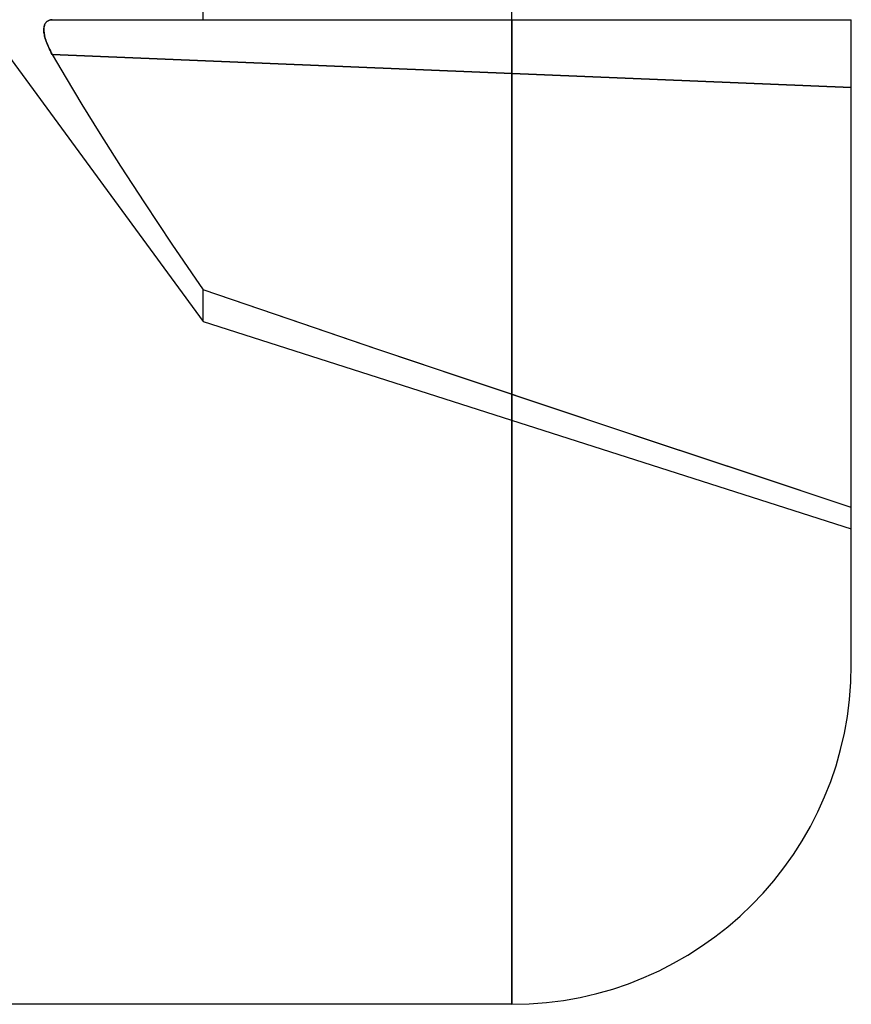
# Model space of a CAD drawing. Header units: millimetres. Extents: x -1 to 50, y 0 to 191.
# Tile 4 of 146: x 18.3 to 20.75, y 3.94 to 6.84. Entities that reach past the tile are written whole.
import ezdxf

# ---------------------------------------------------------------- set-up
doc = ezdxf.new("R2010")
doc.units = ezdxf.units.MM
doc.layers.add('MAIN-2', color=7, linetype='Continuous')

msp = doc.modelspace()

# ---------------------------------------------------------------- linework, layer by layer
at = {"layer": 'MAIN-2'}
for p, q in [((19.75, 6.835), (19.75, 7.8351)), ((17.822, 7.3351), (18.8405, 5.9463)), ((17.822, 7.3351), (18.8405, 5.9463)), ((17.822, 7.3351), (18.8405, 5.9463)), ((17.822, 7.3351), (18.8405, 5.9463)), ((17.822, 7.3351), (18.8405, 5.9463)), ((17.822, 7.3351), (18.8405, 5.9463)), ((17.822, 7.3351), (18.8405, 5.9463)), ((18.8405, 6.835), (18.8405, 7.3351)), ((18.8405, 6.835), (18.8405, 7.3351)), ((18.8405, 6.835), (18.8405, 7.3351)), ((18.8405, 6.835), (18.8405, 7.3351)), ((18.8405, 6.835), (18.8405, 7.3351)), ((18.8405, 6.835), (18.8405, 7.3351)), ((18.8405, 6.835), (18.8405, 7.3351)), ((18.3723, 6.815), (18.3729, 6.8175)), ((18.3723, 6.815), (18.3729, 6.8175)), ((18.3723, 6.815), (18.3729, 6.8175)), ((18.3723, 6.815), (18.3729, 6.8175)), ((18.3723, 6.815), (18.3729, 6.8175)), ((18.3723, 6.815), (18.3729, 6.8175)), ((18.3723, 6.815), (18.3729, 6.8175)), ((18.3729, 6.8174), (18.3723, 6.815)), ((18.3729, 6.8174), (18.3723, 6.815)), ((18.3729, 6.8174), (18.3723, 6.815)), ((18.3729, 6.8174), (18.3723, 6.815)), ((18.3729, 6.8174), (18.3723, 6.815)), ((18.3729, 6.8174), (18.3723, 6.815)), ((18.3729, 6.8174), (18.3723, 6.815)), ((18.3729, 6.8175), (18.3737, 6.8198)), ((18.3737, 6.8198), (18.3729, 6.8174)), ((18.3737, 6.8198), (18.3729, 6.8174)), ((18.3729, 6.8175), (18.3737, 6.8198)), ((18.3737, 6.8198), (18.3729, 6.8174)), ((18.3729, 6.8175), (18.3737, 6.8198)), ((18.3737, 6.8198), (18.3729, 6.8174)), ((18.3729, 6.8175), (18.3737, 6.8198)), ((18.3737, 6.8198), (18.3729, 6.8174)), ((18.3729, 6.8175), (18.3737, 6.8198)), ((18.3737, 6.8198), (18.3729, 6.8174)), ((18.3729, 6.8175), (18.3737, 6.8198)), ((18.3737, 6.8198), (18.3729, 6.8174)), ((18.3729, 6.8175), (18.3737, 6.8198)), ((18.3737, 6.8198), (18.3746, 6.822)), ((18.3746, 6.822), (18.3737, 6.8198)), ((18.3746, 6.822), (18.3737, 6.8198)), ((18.3737, 6.8198), (18.3746, 6.822)), ((18.3746, 6.822), (18.3737, 6.8198)), ((18.3737, 6.8198), (18.3746, 6.822)), ((18.3746, 6.822), (18.3737, 6.8198)), ((18.3737, 6.8198), (18.3746, 6.822)), ((18.3746, 6.822), (18.3737, 6.8198)), ((18.3737, 6.8198), (18.3746, 6.822)), ((18.3746, 6.822), (18.3737, 6.8198)), ((18.3737, 6.8198), (18.3746, 6.822)), ((18.3746, 6.822), (18.3737, 6.8198)), ((18.3737, 6.8198), (18.3746, 6.822)), ((18.3746, 6.822), (18.3757, 6.824)), ((18.3757, 6.824), (18.3746, 6.822)), ((18.3757, 6.824), (18.3746, 6.822)), ((18.3746, 6.822), (18.3757, 6.824)), ((18.3757, 6.824), (18.3746, 6.822)), ((18.3746, 6.822), (18.3757, 6.824)), ((18.3757, 6.824), (18.3746, 6.822)), ((18.3746, 6.822), (18.3757, 6.824)), ((18.3757, 6.824), (18.3746, 6.822)), ((18.3746, 6.822), (18.3757, 6.824)), ((18.3757, 6.824), (18.3746, 6.822)), ((18.3746, 6.822), (18.3757, 6.824)), ((18.3757, 6.824), (18.3746, 6.822)), ((18.3746, 6.822), (18.3757, 6.824)), ((18.3757, 6.824), (18.377, 6.826)), ((18.377, 6.826), (18.3757, 6.824)), ((18.377, 6.826), (18.3757, 6.824)), ((18.3757, 6.824), (18.377, 6.826)), ((18.377, 6.826), (18.3757, 6.824)), ((18.3757, 6.824), (18.377, 6.826)), ((18.377, 6.826), (18.3757, 6.824)), ((18.3757, 6.824), (18.377, 6.826)), ((18.377, 6.826), (18.3757, 6.824)), ((18.3757, 6.824), (18.377, 6.826)), ((18.377, 6.826), (18.3757, 6.824)), ((18.3757, 6.824), (18.377, 6.826)), ((18.377, 6.826), (18.3757, 6.824)), ((18.3757, 6.824), (18.377, 6.826)), ((18.377, 6.826), (18.3784, 6.8277)), ((18.3784, 6.8277), (18.377, 6.826)), ((18.3784, 6.8277), (18.377, 6.826)), ((18.377, 6.826), (18.3784, 6.8277)), ((18.3784, 6.8277), (18.377, 6.826)), ((18.377, 6.826), (18.3784, 6.8277)), ((18.3784, 6.8277), (18.377, 6.826)), ((18.377, 6.826), (18.3784, 6.8277)), ((18.3784, 6.8277), (18.377, 6.826)), ((18.377, 6.826), (18.3784, 6.8277)), ((18.3784, 6.8277), (18.377, 6.826)), ((18.377, 6.826), (18.3784, 6.8277)), ((18.3784, 6.8277), (18.377, 6.826)), ((18.377, 6.826), (18.3784, 6.8277)), ((18.3784, 6.8277), (18.38, 6.8293)), ((18.38, 6.8293), (18.3784, 6.8277)), ((18.38, 6.8293), (18.3784, 6.8277)), ((18.3784, 6.8277), (18.38, 6.8293)), ((18.38, 6.8293), (18.3784, 6.8277)), ((18.3784, 6.8277), (18.38, 6.8293)), ((18.38, 6.8293), (18.3784, 6.8277)), ((18.3784, 6.8277), (18.38, 6.8293)), ((18.38, 6.8293), (18.3784, 6.8277)), ((18.3784, 6.8277), (18.38, 6.8293)), ((18.38, 6.8293), (18.3784, 6.8277)), ((18.3784, 6.8277), (18.38, 6.8293)), ((18.38, 6.8293), (18.3784, 6.8277)), ((18.3784, 6.8277), (18.38, 6.8293)), ((18.38, 6.8293), (18.3818, 6.8308)), ((18.3818, 6.8308), (18.38, 6.8293)), ((18.3818, 6.8308), (18.38, 6.8293)), ((18.38, 6.8293), (18.3818, 6.8308)), ((18.3818, 6.8308), (18.38, 6.8293)), ((18.38, 6.8293), (18.3818, 6.8308)), ((18.3818, 6.8308), (18.38, 6.8293)), ((18.38, 6.8293), (18.3818, 6.8308)), ((18.3818, 6.8308), (18.38, 6.8293)), ((18.38, 6.8293), (18.3818, 6.8308)), ((18.3818, 6.8308), (18.38, 6.8293)), ((18.38, 6.8293), (18.3818, 6.8308)), ((18.3818, 6.8308), (18.38, 6.8293)), ((18.38, 6.8293), (18.3818, 6.8308)), ((18.3818, 6.8308), (18.3837, 6.832)), ((18.3837, 6.832), (18.3818, 6.8308)), ((18.3837, 6.832), (18.3818, 6.8308)), ((18.3818, 6.8308), (18.3837, 6.832)), ((18.3837, 6.832), (18.3818, 6.8308)), ((18.3818, 6.8308), (18.3837, 6.832)), ((18.3837, 6.832), (18.3818, 6.8308)), ((18.3818, 6.8308), (18.3837, 6.832)), ((18.3837, 6.832), (18.3818, 6.8308)), ((18.3818, 6.8308), (18.3837, 6.832)), ((18.3837, 6.832), (18.3818, 6.8308)), ((18.3818, 6.8308), (18.3837, 6.832)), ((18.3837, 6.832), (18.3818, 6.8308)), ((18.3818, 6.8308), (18.3837, 6.832)), ((18.3837, 6.832), (18.3859, 6.8331)), ((18.3859, 6.8331), (18.3837, 6.832)), ((18.3859, 6.8331), (18.3837, 6.832)), ((18.3837, 6.832), (18.3859, 6.8331)), ((18.3859, 6.8331), (18.3837, 6.832)), ((18.3837, 6.832), (18.3859, 6.8331)), ((18.3859, 6.8331), (18.3837, 6.832)), ((18.3837, 6.832), (18.3859, 6.8331)), ((18.3859, 6.8331), (18.3837, 6.832)), ((18.3837, 6.832), (18.3859, 6.8331)), ((18.3859, 6.8331), (18.3837, 6.832)), ((18.3837, 6.832), (18.3859, 6.8331)), ((18.3859, 6.8331), (18.3837, 6.832)), ((18.3837, 6.832), (18.3859, 6.8331)), ((18.3859, 6.8331), (18.3882, 6.8339)), ((18.3882, 6.8339), (18.3859, 6.8331)), ((18.3882, 6.8339), (18.3859, 6.8331)), ((18.3859, 6.8331), (18.3882, 6.8339)), ((18.3882, 6.8339), (18.3859, 6.8331)), ((18.3859, 6.8331), (18.3882, 6.8339)), ((18.3882, 6.8339), (18.3859, 6.8331)), ((18.3859, 6.8331), (18.3882, 6.8339)), ((18.3882, 6.8339), (18.3859, 6.8331)), ((18.3859, 6.8331), (18.3882, 6.8339)), ((18.3882, 6.8339), (18.3859, 6.8331)), ((18.3859, 6.8331), (18.3882, 6.8339)), ((18.3882, 6.8339), (18.3859, 6.8331)), ((18.3859, 6.8331), (18.3882, 6.8339)), ((18.3882, 6.8339), (18.3906, 6.8345)), ((18.3906, 6.8345), (18.3882, 6.8339)), ((18.3906, 6.8345), (18.3882, 6.8339)), ((18.3882, 6.8339), (18.3906, 6.8345)), ((18.3906, 6.8345), (18.3882, 6.8339)), ((18.3882, 6.8339), (18.3906, 6.8345)), ((18.3906, 6.8345), (18.3882, 6.8339)), ((18.3882, 6.8339), (18.3906, 6.8345)), ((18.3906, 6.8345), (18.3882, 6.8339)), ((18.3882, 6.8339), (18.3906, 6.8345)), ((18.3906, 6.8345), (18.3882, 6.8339)), ((18.3882, 6.8339), (18.3906, 6.8345)), ((18.3906, 6.8345), (18.3882, 6.8339)), ((18.3882, 6.8339), (18.3906, 6.8345)), ((18.3906, 6.8345), (18.3933, 6.8349)), ((18.3933, 6.8349), (18.3906, 6.8345)), ((18.3933, 6.8349), (18.3906, 6.8345)), ((18.3906, 6.8345), (18.3933, 6.8349)), ((18.3933, 6.8349), (18.3906, 6.8345)), ((18.3906, 6.8345), (18.3933, 6.8349)), ((18.3933, 6.8349), (18.3906, 6.8345)), ((18.3906, 6.8345), (18.3933, 6.8349)), ((18.3933, 6.8349), (18.3906, 6.8345)), ((18.3906, 6.8345), (18.3933, 6.8349)), ((18.3933, 6.8349), (18.3906, 6.8345)), ((18.3906, 6.8345), (18.3933, 6.8349)), ((18.3933, 6.8349), (18.3906, 6.8345)), ((18.3906, 6.8345), (18.3933, 6.8349)), ((18.3933, 6.8349), (18.3961, 6.835)), ((18.3961, 6.835), (18.3933, 6.8349)), ((18.3961, 6.835), (18.3933, 6.8349)), ((18.3933, 6.8349), (18.3961, 6.835)), ((18.3961, 6.835), (18.3933, 6.8349)), ((18.3933, 6.8349), (18.3961, 6.835)), ((18.3961, 6.835), (18.3933, 6.8349)), ((18.3933, 6.8349), (18.3961, 6.835)), ((18.3961, 6.835), (18.3933, 6.8349)), ((18.3933, 6.8349), (18.3961, 6.835)), ((18.3961, 6.835), (18.3933, 6.8349)), ((18.3933, 6.8349), (18.3961, 6.835)), ((18.3961, 6.835), (18.3933, 6.8349)), ((18.3933, 6.8349), (18.3961, 6.835)), ((18.3961, 6.835), (18.4367, 6.835)), ((18.4367, 6.835), (18.4829, 6.835)), ((18.4829, 6.835), (18.536, 6.835)), ((18.536, 6.835), (18.5975, 6.835)), ((18.5975, 6.835), (18.6682, 6.835)), ((18.6682, 6.835), (18.7489, 6.835)), ((18.7489, 6.835), (18.8405, 6.835)), ((18.8405, 6.8351), (18.9648, 6.8351)), ((18.9648, 6.8351), (19.0911, 6.835)), ((19.0911, 6.835), (19.2191, 6.835)), ((19.2191, 6.835), (19.3491, 6.835)), ((19.3491, 6.835), (19.4808, 6.835)), ((19.4808, 6.835), (19.6145, 6.835)), ((19.6145, 6.835), (19.75, 6.835)), ((19.75, 6.835), (19.75, 3.9351)), ((19.75, 6.835), (19.75, 3.9351)), ((19.75, 6.835), (19.75, 6.835)), ((19.75, 6.835), (19.75, 6.835)), ((19.75, 6.835), (19.75, 3.9351)), ((19.75, 6.835), (19.75, 3.9351)), ((19.75, 6.835), (19.75, 6.835)), ((19.75, 6.835), (19.75, 6.835)), ((19.75, 6.835), (19.75, 3.9351)), ((19.75, 6.835), (19.75, 3.9351)), ((19.75, 6.835), (19.75, 6.835)), ((19.75, 6.835), (19.75, 6.835)), ((19.75, 6.835), (19.75, 3.9351)), ((19.75, 3.9351), (19.75, 6.835)), ((19.75, 6.835), (19.7946, 6.835)), ((19.75, 6.835), (19.75, 6.835)), ((19.75, 6.835), (19.75, 6.835)), ((19.75, 6.835), (19.75, 3.9351)), ((19.75, 6.835), (19.75, 3.9351)), ((19.75, 6.835), (19.75, 6.835)), ((19.75, 6.835), (19.75, 6.835)), ((19.75, 6.835), (19.75, 3.9351)), ((19.75, 6.835), (19.75, 6.835)), ((19.75, 6.835), (19.75, 6.835)), ((19.75, 6.835), (19.75, 3.9351)), ((19.75, 6.835), (19.75, 3.9351)), ((19.75, 6.835), (19.75, 6.835)), ((19.75, 6.835), (19.75, 6.835)), ((19.75, 6.835), (19.75, 3.9351)), ((19.7946, 6.835), (19.839, 6.835)), ((19.839, 6.835), (19.8831, 6.835)), ((19.8831, 6.835), (19.9271, 6.835)), ((19.9271, 6.835), (19.971, 6.835)), ((19.971, 6.835), (20.0146, 6.835)), ((20.0146, 6.835), (20.0579, 6.835)), ((20.0579, 6.835), (20.1008, 6.835)), ((20.1008, 6.835), (20.1433, 6.835)), ((20.1433, 6.835), (20.1851, 6.835)), ((20.1851, 6.835), (20.2257, 6.835)), ((20.2257, 6.835), (20.2651, 6.835)), ((20.2651, 6.835), (20.3029, 6.835)), ((20.3029, 6.835), (20.3393, 6.835)), ((20.3393, 6.835), (20.3745, 6.835)), ((20.3745, 6.835), (20.4087, 6.835)), ((20.4087, 6.835), (20.4417, 6.835)), ((20.4417, 6.835), (20.4735, 6.835)), ((20.4735, 6.835), (20.5041, 6.835)), ((20.5041, 6.835), (20.5333, 6.835)), ((20.5333, 6.835), (20.5608, 6.835)), ((20.5608, 6.835), (20.5867, 6.835)), ((20.5867, 6.835), (20.6106, 6.835)), ((20.6106, 6.835), (20.6324, 6.835)), ((20.6324, 6.835), (20.6522, 6.835)), ((20.6522, 6.835), (20.6701, 6.835)), ((20.6701, 6.835), (20.6861, 6.835)), ((20.6861, 6.835), (20.7006, 6.835)), ((20.7006, 6.835), (20.7134, 6.835)), ((20.7134, 6.835), (20.7244, 6.835)), ((20.7244, 6.835), (20.7336, 6.835)), ((20.7336, 6.835), (20.7407, 6.835)), ((20.7407, 6.835), (20.7459, 6.835)), ((20.7459, 6.835), (20.749, 6.835)), ((20.749, 6.835), (20.75, 6.835)), ((20.75, 6.835), (20.75, 6.835)), ((20.75, 6.835), (20.75, 6.835)), ((20.75, 6.835), (20.75, 6.835)), ((20.75, 6.835), (20.75, 6.835)), ((20.75, 6.835), (20.75, 6.835)), ((20.75, 6.835), (20.75, 6.835)), ((20.75, 4.9351), (20.75, 6.835)), ((20.75, 6.835), (20.75, 6.835)), ((20.75, 6.835), (20.75, 6.835)), ((20.75, 6.835), (20.75, 6.835)), ((20.75, 6.835), (20.75, 6.835)), ((20.75, 6.835), (20.75, 6.835)), ((20.75, 6.835), (20.75, 6.835)), ((20.75, 6.835), (20.75, 6.835)), ((20.75, 6.835), (20.75, 6.835)), ((18.3714, 6.8069), (18.3715, 6.8097)), ((18.3714, 6.8069), (18.3715, 6.8097)), ((18.3714, 6.8069), (18.3715, 6.8097)), ((18.3714, 6.8069), (18.3715, 6.8097)), ((18.3714, 6.8069), (18.3715, 6.8097)), ((18.3714, 6.8069), (18.3715, 6.8097)), ((18.3714, 6.8069), (18.3715, 6.8097)), ((18.3715, 6.8096), (18.3714, 6.8068)), ((18.3715, 6.8096), (18.3714, 6.8068)), ((18.3715, 6.8096), (18.3714, 6.8068)), ((18.3715, 6.8096), (18.3714, 6.8068)), ((18.3715, 6.8096), (18.3714, 6.8068)), ((18.3715, 6.8096), (18.3714, 6.8068)), ((18.3715, 6.8096), (18.3714, 6.8068)), ((18.3714, 6.8039), (18.3714, 6.8069)), ((18.3714, 6.8039), (18.3714, 6.8069)), ((18.3714, 6.8039), (18.3714, 6.8069)), ((18.3714, 6.8039), (18.3714, 6.8069)), ((18.3714, 6.8039), (18.3714, 6.8069)), ((18.3714, 6.8039), (18.3714, 6.8069)), ((18.3714, 6.8039), (18.3714, 6.8069)), ((18.3714, 6.8068), (18.3714, 6.8039)), ((18.3714, 6.8068), (18.3714, 6.8039)), ((18.3714, 6.8068), (18.3714, 6.8039)), ((18.3714, 6.8068), (18.3714, 6.8039)), ((18.3714, 6.8068), (18.3714, 6.8039)), ((18.3714, 6.8068), (18.3714, 6.8039)), ((18.3714, 6.8068), (18.3714, 6.8039)), ((18.3715, 6.8008), (18.3714, 6.8039)), ((18.3714, 6.8039), (18.3715, 6.8008)), ((18.3714, 6.8039), (18.3715, 6.8008)), ((18.3715, 6.8008), (18.3714, 6.8039)), ((18.3714, 6.8039), (18.3715, 6.8008)), ((18.3715, 6.8008), (18.3714, 6.8039)), ((18.3714, 6.8039), (18.3715, 6.8008)), ((18.3715, 6.8008), (18.3714, 6.8039)), ((18.3714, 6.8039), (18.3715, 6.8008)), ((18.3715, 6.8008), (18.3714, 6.8039)), ((18.3714, 6.8039), (18.3715, 6.8008)), ((18.3715, 6.8008), (18.3714, 6.8039)), ((18.3714, 6.8039), (18.3715, 6.8008)), ((18.3715, 6.8008), (18.3714, 6.8039)), ((18.3715, 6.8097), (18.3719, 6.8124)), ((18.3718, 6.8124), (18.3715, 6.8096)), ((18.3718, 6.8124), (18.3715, 6.8096)), ((18.3715, 6.8097), (18.3719, 6.8124)), ((18.3718, 6.8124), (18.3715, 6.8096)), ((18.3715, 6.8097), (18.3719, 6.8124)), ((18.3718, 6.8124), (18.3715, 6.8096)), ((18.3715, 6.8097), (18.3719, 6.8124)), ((18.3718, 6.8124), (18.3715, 6.8096)), ((18.3715, 6.8097), (18.3719, 6.8124)), ((18.3718, 6.8124), (18.3715, 6.8096)), ((18.3715, 6.8097), (18.3719, 6.8124)), ((18.3718, 6.8124), (18.3715, 6.8096)), ((18.3715, 6.8097), (18.3719, 6.8124)), ((18.3718, 6.7976), (18.3715, 6.8008)), ((18.3715, 6.8008), (18.3719, 6.7975)), ((18.3715, 6.8008), (18.3719, 6.7975)), ((18.3718, 6.7976), (18.3715, 6.8008)), ((18.3715, 6.8008), (18.3719, 6.7975)), ((18.3718, 6.7976), (18.3715, 6.8008)), ((18.3715, 6.8008), (18.3719, 6.7975)), ((18.3718, 6.7976), (18.3715, 6.8008)), ((18.3715, 6.8008), (18.3719, 6.7975)), ((18.3718, 6.7976), (18.3715, 6.8008)), ((18.3715, 6.8008), (18.3719, 6.7975)), ((18.3718, 6.7976), (18.3715, 6.8008)), ((18.3715, 6.8008), (18.3719, 6.7975)), ((18.3718, 6.7976), (18.3715, 6.8008)), ((18.3723, 6.815), (18.3718, 6.8124)), ((18.3723, 6.815), (18.3718, 6.8124)), ((18.3723, 6.815), (18.3718, 6.8124)), ((18.3723, 6.815), (18.3718, 6.8124)), ((18.3723, 6.815), (18.3718, 6.8124)), ((18.3723, 6.815), (18.3718, 6.8124)), ((18.3723, 6.815), (18.3718, 6.8124)), ((18.3723, 6.7942), (18.3718, 6.7976)), ((18.3723, 6.7942), (18.3718, 6.7976)), ((18.3723, 6.7942), (18.3718, 6.7976)), ((18.3723, 6.7942), (18.3718, 6.7976)), ((18.3723, 6.7942), (18.3718, 6.7976)), ((18.3723, 6.7942), (18.3718, 6.7976)), ((18.3723, 6.7942), (18.3718, 6.7976)), ((18.3719, 6.8124), (18.3723, 6.815)), ((18.3719, 6.8124), (18.3723, 6.815)), ((18.3719, 6.8124), (18.3723, 6.815)), ((18.3719, 6.8124), (18.3723, 6.815)), ((18.3719, 6.8124), (18.3723, 6.815)), ((18.3719, 6.8124), (18.3723, 6.815)), ((18.3719, 6.8124), (18.3723, 6.815)), ((18.3719, 6.7975), (18.3723, 6.7942)), ((18.3719, 6.7975), (18.3723, 6.7942)), ((18.3719, 6.7975), (18.3723, 6.7942)), ((18.3719, 6.7975), (18.3723, 6.7942)), ((18.3719, 6.7975), (18.3723, 6.7942)), ((18.3719, 6.7975), (18.3723, 6.7942)), ((18.3719, 6.7975), (18.3723, 6.7942)), ((18.3729, 6.7907), (18.3723, 6.7942)), ((18.3723, 6.7942), (18.3729, 6.7907)), ((18.3723, 6.7942), (18.3729, 6.7907)), ((18.3729, 6.7907), (18.3723, 6.7942)), ((18.3723, 6.7942), (18.3729, 6.7907)), ((18.3729, 6.7907), (18.3723, 6.7942)), ((18.3723, 6.7942), (18.3729, 6.7907)), ((18.3729, 6.7907), (18.3723, 6.7942)), ((18.3723, 6.7942), (18.3729, 6.7907)), ((18.3729, 6.7907), (18.3723, 6.7942)), ((18.3723, 6.7942), (18.3729, 6.7907)), ((18.3729, 6.7907), (18.3723, 6.7942)), ((18.3723, 6.7942), (18.3729, 6.7907)), ((18.3729, 6.7907), (18.3723, 6.7942)), ((18.3737, 6.787), (18.3729, 6.7907)), ((18.3729, 6.7907), (18.3737, 6.787)), ((18.3729, 6.7907), (18.3737, 6.787)), ((18.3737, 6.787), (18.3729, 6.7907)), ((18.3729, 6.7907), (18.3737, 6.787)), ((18.3737, 6.787), (18.3729, 6.7907)), ((18.3729, 6.7907), (18.3737, 6.787)), ((18.3737, 6.787), (18.3729, 6.7907)), ((18.3729, 6.7907), (18.3737, 6.787)), ((18.3737, 6.787), (18.3729, 6.7907)), ((18.3729, 6.7907), (18.3737, 6.787)), ((18.3737, 6.787), (18.3729, 6.7907)), ((18.3729, 6.7907), (18.3737, 6.787)), ((18.3737, 6.787), (18.3729, 6.7907)), ((18.3746, 6.7832), (18.3737, 6.787)), ((18.3737, 6.787), (18.3746, 6.7832)), ((18.3737, 6.787), (18.3746, 6.7832)), ((18.3746, 6.7832), (18.3737, 6.787)), ((18.3737, 6.787), (18.3746, 6.7832)), ((18.3746, 6.7832), (18.3737, 6.787)), ((18.3737, 6.787), (18.3746, 6.7832)), ((18.3746, 6.7832), (18.3737, 6.787)), ((18.3737, 6.787), (18.3746, 6.7832)), ((18.3746, 6.7832), (18.3737, 6.787)), ((18.3737, 6.787), (18.3746, 6.7832)), ((18.3746, 6.7832), (18.3737, 6.787)), ((18.3737, 6.787), (18.3746, 6.7832)), ((18.3746, 6.7832), (18.3737, 6.787)), ((18.3757, 6.7793), (18.3746, 6.7832)), ((18.3746, 6.7832), (18.3757, 6.7793)), ((18.3746, 6.7832), (18.3757, 6.7793)), ((18.3757, 6.7793), (18.3746, 6.7832)), ((18.3746, 6.7832), (18.3757, 6.7793)), ((18.3757, 6.7793), (18.3746, 6.7832)), ((18.3746, 6.7832), (18.3757, 6.7793)), ((18.3757, 6.7793), (18.3746, 6.7832)), ((18.3746, 6.7832), (18.3757, 6.7793)), ((18.3757, 6.7793), (18.3746, 6.7832)), ((18.3746, 6.7832), (18.3757, 6.7793)), ((18.3757, 6.7793), (18.3746, 6.7832)), ((18.3746, 6.7832), (18.3757, 6.7793)), ((18.3757, 6.7793), (18.3746, 6.7832)), ((18.377, 6.7752), (18.3757, 6.7793)), ((18.3757, 6.7793), (18.377, 6.7752)), ((18.3757, 6.7793), (18.377, 6.7752)), ((18.377, 6.7752), (18.3757, 6.7793)), ((18.3757, 6.7793), (18.377, 6.7752)), ((18.377, 6.7752), (18.3757, 6.7793)), ((18.3757, 6.7793), (18.377, 6.7752)), ((18.377, 6.7752), (18.3757, 6.7793)), ((18.3757, 6.7793), (18.377, 6.7752)), ((18.377, 6.7752), (18.3757, 6.7793)), ((18.3757, 6.7793), (18.377, 6.7752)), ((18.377, 6.7752), (18.3757, 6.7793)), ((18.3757, 6.7793), (18.377, 6.7752)), ((18.377, 6.7752), (18.3757, 6.7793)), ((18.3784, 6.771), (18.377, 6.7752)), ((18.377, 6.7752), (18.3784, 6.771)), ((18.377, 6.7752), (18.3784, 6.771)), ((18.3784, 6.771), (18.377, 6.7752)), ((18.377, 6.7752), (18.3784, 6.771)), ((18.3784, 6.771), (18.377, 6.7752)), ((18.377, 6.7752), (18.3784, 6.771)), ((18.3784, 6.771), (18.377, 6.7752)), ((18.377, 6.7752), (18.3784, 6.771)), ((18.3784, 6.771), (18.377, 6.7752)), ((18.377, 6.7752), (18.3784, 6.771)), ((18.3784, 6.771), (18.377, 6.7752)), ((18.377, 6.7752), (18.3784, 6.771)), ((18.3784, 6.771), (18.377, 6.7752)), ((18.38, 6.7666), (18.3784, 6.771)), ((18.3784, 6.771), (18.38, 6.7666)), ((18.3784, 6.771), (18.38, 6.7666)), ((18.38, 6.7666), (18.3784, 6.771)), ((18.3784, 6.771), (18.38, 6.7666)), ((18.38, 6.7666), (18.3784, 6.771)), ((18.3784, 6.771), (18.38, 6.7666)), ((18.38, 6.7666), (18.3784, 6.771)), ((18.3784, 6.771), (18.38, 6.7666)), ((18.38, 6.7666), (18.3784, 6.771)), ((18.3784, 6.771), (18.38, 6.7666)), ((18.38, 6.7666), (18.3784, 6.771)), ((18.3784, 6.771), (18.38, 6.7666)), ((18.38, 6.7666), (18.3784, 6.771)), ((18.3818, 6.7621), (18.38, 6.7666)), ((18.38, 6.7666), (18.3818, 6.7621)), ((18.38, 6.7666), (18.3818, 6.7621)), ((18.3818, 6.7621), (18.38, 6.7666)), ((18.38, 6.7666), (18.3818, 6.7621)), ((18.3818, 6.7621), (18.38, 6.7666)), ((18.38, 6.7666), (18.3818, 6.7621)), ((18.3818, 6.7621), (18.38, 6.7666)), ((18.38, 6.7666), (18.3818, 6.7621)), ((18.3818, 6.7621), (18.38, 6.7666)), ((18.38, 6.7666), (18.3818, 6.7621)), ((18.3818, 6.7621), (18.38, 6.7666)), ((18.38, 6.7666), (18.3818, 6.7621)), ((18.3818, 6.7621), (18.38, 6.7666)), ((18.3837, 6.7575), (18.3818, 6.7621)), ((18.3818, 6.7621), (18.3837, 6.7575)), ((18.3818, 6.7621), (18.3837, 6.7575)), ((18.3837, 6.7575), (18.3818, 6.7621)), ((18.3818, 6.7621), (18.3837, 6.7575)), ((18.3837, 6.7575), (18.3818, 6.7621)), ((18.3818, 6.7621), (18.3837, 6.7575)), ((18.3837, 6.7575), (18.3818, 6.7621)), ((18.3818, 6.7621), (18.3837, 6.7575)), ((18.3837, 6.7575), (18.3818, 6.7621)), ((18.3818, 6.7621), (18.3837, 6.7575)), ((18.3837, 6.7575), (18.3818, 6.7621)), ((18.3818, 6.7621), (18.3837, 6.7575)), ((18.3837, 6.7575), (18.3818, 6.7621)), ((18.3859, 6.7527), (18.3837, 6.7575)), ((18.3837, 6.7575), (18.3859, 6.7527)), ((18.3837, 6.7575), (18.3859, 6.7527)), ((18.3859, 6.7527), (18.3837, 6.7575)), ((18.3837, 6.7575), (18.3859, 6.7527)), ((18.3859, 6.7527), (18.3837, 6.7575)), ((18.3837, 6.7575), (18.3859, 6.7527)), ((18.3859, 6.7527), (18.3837, 6.7575)), ((18.3837, 6.7575), (18.3859, 6.7527)), ((18.3859, 6.7527), (18.3837, 6.7575)), ((18.3837, 6.7575), (18.3859, 6.7527)), ((18.3859, 6.7527), (18.3837, 6.7575)), ((18.3837, 6.7575), (18.3859, 6.7527)), ((18.3859, 6.7527), (18.3837, 6.7575)), ((18.3882, 6.7479), (18.3859, 6.7527)), ((18.3859, 6.7527), (18.3882, 6.7479)), ((18.3859, 6.7527), (18.3882, 6.7479)), ((18.3882, 6.7479), (18.3859, 6.7527)), ((18.3859, 6.7527), (18.3882, 6.7479)), ((18.3882, 6.7479), (18.3859, 6.7527)), ((18.3859, 6.7527), (18.3882, 6.7479)), ((18.3882, 6.7479), (18.3859, 6.7527)), ((18.3859, 6.7527), (18.3882, 6.7479)), ((18.3882, 6.7479), (18.3859, 6.7527)), ((18.3859, 6.7527), (18.3882, 6.7479)), ((18.3882, 6.7479), (18.3859, 6.7527)), ((18.3859, 6.7527), (18.3882, 6.7479)), ((18.3882, 6.7479), (18.3859, 6.7527)), ((18.3906, 6.743), (18.3882, 6.7479)), ((18.3882, 6.7479), (18.3906, 6.7429)), ((18.3882, 6.7479), (18.3906, 6.7429)), ((18.3906, 6.743), (18.3882, 6.7479)), ((18.3882, 6.7479), (18.3906, 6.7429)), ((18.3906, 6.743), (18.3882, 6.7479)), ((18.3882, 6.7479), (18.3906, 6.7429)), ((18.3906, 6.743), (18.3882, 6.7479)), ((18.3882, 6.7479), (18.3906, 6.7429)), ((18.3906, 6.743), (18.3882, 6.7479)), ((18.3882, 6.7479), (18.3906, 6.7429)), ((18.3906, 6.743), (18.3882, 6.7479)), ((18.3882, 6.7479), (18.3906, 6.7429)), ((18.3906, 6.743), (18.3882, 6.7479)), ((18.3933, 6.7379), (18.3906, 6.743)), ((18.3933, 6.7379), (18.3906, 6.743)), ((18.3933, 6.7379), (18.3906, 6.743)), ((18.3933, 6.7379), (18.3906, 6.743)), ((18.3933, 6.7379), (18.3906, 6.743)), ((18.3933, 6.7379), (18.3906, 6.743)), ((18.3933, 6.7379), (18.3906, 6.743)), ((18.3906, 6.7429), (18.3933, 6.7379)), ((18.3906, 6.7429), (18.3933, 6.7379)), ((18.3906, 6.7429), (18.3933, 6.7379)), ((18.3906, 6.7429), (18.3933, 6.7379)), ((18.3906, 6.7429), (18.3933, 6.7379)), ((18.3906, 6.7429), (18.3933, 6.7379)), ((18.3906, 6.7429), (18.3933, 6.7379)), ((18.3961, 6.7327), (18.3933, 6.7379)), ((18.3933, 6.7379), (18.3961, 6.7327)), ((18.3933, 6.7379), (18.3961, 6.7327)), ((18.3961, 6.7327), (18.3933, 6.7379)), ((18.3933, 6.7379), (18.3961, 6.7327)), ((18.3961, 6.7327), (18.3933, 6.7379)), ((18.3933, 6.7379), (18.3961, 6.7327)), ((18.3961, 6.7327), (18.3933, 6.7379)), ((18.3933, 6.7379), (18.3961, 6.7327)), ((18.3961, 6.7327), (18.3933, 6.7379)), ((18.3933, 6.7379), (18.3961, 6.7327)), ((18.3961, 6.7327), (18.3933, 6.7379)), ((18.3933, 6.7379), (18.3961, 6.7327)), ((18.3961, 6.7327), (18.3933, 6.7379)), ((18.3961, 6.7327), (20.75, 6.6351)), ((18.3961, 6.7327), (18.4367, 6.6624)), ((18.3961, 6.7327), (18.4367, 6.6624)), ((20.75, 6.6351), (18.3961, 6.7327)), ((18.3961, 6.7327), (18.4367, 6.6624)), ((18.3961, 6.7327), (18.4367, 6.6624)), ((18.3961, 6.7327), (20.75, 6.6351)), ((20.75, 6.6351), (18.3961, 6.7327)), ((20.75, 6.6351), (18.3961, 6.7327)), ((18.3961, 6.7327), (18.4367, 6.6624)), ((18.3961, 6.7327), (18.4367, 6.6624)), ((18.3961, 6.7327), (20.75, 6.6351)), ((20.75, 6.6351), (18.3961, 6.7327)), ((18.3961, 6.7327), (18.4367, 6.6624)), ((18.3961, 6.7327), (18.4367, 6.6624)), ((18.3961, 6.7327), (20.75, 6.6351)), ((20.75, 6.6351), (18.3961, 6.7327)), ((18.3961, 6.7327), (18.4367, 6.6624)), ((18.3961, 6.7327), (18.4367, 6.6624)), ((18.3961, 6.7327), (20.75, 6.6351)), ((20.75, 6.6351), (18.3961, 6.7327)), ((18.3961, 6.7327), (18.4367, 6.6624)), ((18.3961, 6.7327), (18.4367, 6.6624)), ((18.3961, 6.7327), (20.75, 6.6351)), ((20.75, 6.6351), (18.3961, 6.7327)), ((18.3961, 6.7327), (18.4367, 6.6624)), ((18.3961, 6.7327), (18.4367, 6.6624)), ((18.3961, 6.7327), (20.75, 6.6351)), ((18.4367, 6.6624), (18.4829, 6.5854)), ((18.4367, 6.6624), (18.4829, 6.5854)), ((18.4367, 6.6624), (18.4829, 6.5854)), ((18.4367, 6.6624), (18.4829, 6.5854)), ((18.4367, 6.6624), (18.4829, 6.5854)), ((18.4367, 6.6624), (18.4829, 6.5854)), ((18.4367, 6.6624), (18.4829, 6.5854)), ((18.4367, 6.6624), (18.4829, 6.5854)), ((18.4367, 6.6624), (18.4829, 6.5854)), ((18.4367, 6.6624), (18.4829, 6.5854)), ((18.4367, 6.6624), (18.4829, 6.5854)), ((18.4367, 6.6624), (18.4829, 6.5854)), ((18.4367, 6.6624), (18.4829, 6.5854)), ((18.4367, 6.6624), (18.4829, 6.5854)), ((18.4829, 6.5854), (18.536, 6.4996)), ((18.4829, 6.5854), (18.536, 6.4996)), ((18.4829, 6.5854), (18.536, 6.4996)), ((18.4829, 6.5854), (18.536, 6.4996)), ((18.4829, 6.5854), (18.536, 6.4996)), ((18.4829, 6.5854), (18.536, 6.4996)), ((18.4829, 6.5854), (18.536, 6.4996)), ((18.4829, 6.5854), (18.536, 6.4996)), ((18.4829, 6.5854), (18.536, 6.4996)), ((18.4829, 6.5854), (18.536, 6.4996)), ((18.4829, 6.5854), (18.536, 6.4996)), ((18.4829, 6.5854), (18.536, 6.4996)), ((18.4829, 6.5854), (18.536, 6.4996)), ((18.4829, 6.5854), (18.536, 6.4996)), ((18.536, 6.4996), (18.5975, 6.4034)), ((18.536, 6.4996), (18.5975, 6.4034)), ((18.536, 6.4996), (18.5975, 6.4034)), ((18.536, 6.4996), (18.5975, 6.4034)), ((18.536, 6.4996), (18.5975, 6.4034)), ((18.536, 6.4996), (18.5975, 6.4034)), ((18.536, 6.4996), (18.5975, 6.4034)), ((18.536, 6.4996), (18.5975, 6.4034)), ((18.536, 6.4996), (18.5975, 6.4034)), ((18.536, 6.4996), (18.5975, 6.4034)), ((18.536, 6.4996), (18.5975, 6.4034)), ((18.536, 6.4996), (18.5975, 6.4034)), ((18.536, 6.4996), (18.5975, 6.4034)), ((18.536, 6.4996), (18.5975, 6.4034)), ((18.5975, 6.4034), (18.6682, 6.2953)), ((18.5975, 6.4034), (18.6682, 6.2953)), ((18.5975, 6.4034), (18.6682, 6.2953)), ((18.5975, 6.4034), (18.6682, 6.2953)), ((18.5975, 6.4034), (18.6682, 6.2953)), ((18.5975, 6.4034), (18.6682, 6.2953)), ((18.5975, 6.4034), (18.6682, 6.2953)), ((18.5975, 6.4034), (18.6682, 6.2953)), ((18.5975, 6.4034), (18.6682, 6.2953)), ((18.5975, 6.4034), (18.6682, 6.2953)), ((18.5975, 6.4034), (18.6682, 6.2953)), ((18.5975, 6.4034), (18.6682, 6.2953)), ((18.5975, 6.4034), (18.6682, 6.2953)), ((18.5975, 6.4034), (18.6682, 6.2953)), ((18.6682, 6.2953), (18.7489, 6.1743)), ((18.6682, 6.2953), (18.7489, 6.1743)), ((18.6682, 6.2953), (18.7489, 6.1743)), ((18.6682, 6.2953), (18.7489, 6.1743)), ((18.6682, 6.2953), (18.7489, 6.1743)), ((18.6682, 6.2953), (18.7489, 6.1743)), ((18.6682, 6.2953), (18.7489, 6.1743)), ((18.6682, 6.2953), (18.7489, 6.1743)), ((18.6682, 6.2953), (18.7489, 6.1743)), ((18.6682, 6.2953), (18.7489, 6.1743)), ((18.6682, 6.2953), (18.7489, 6.1743)), ((18.6682, 6.2953), (18.7489, 6.1743)), ((18.6682, 6.2953), (18.7489, 6.1743)), ((18.6682, 6.2953), (18.7489, 6.1743)), ((18.7489, 6.1743), (18.8405, 6.0394)), ((18.7489, 6.1743), (18.8405, 6.0394)), ((18.7489, 6.1743), (18.8405, 6.0394)), ((18.7489, 6.1743), (18.8405, 6.0394)), ((18.7489, 6.1743), (18.8405, 6.0394)), ((18.7489, 6.1743), (18.8405, 6.0394)), ((18.7489, 6.1743), (18.8405, 6.0394)), ((18.7489, 6.1743), (18.8405, 6.0394)), ((18.7489, 6.1743), (18.8405, 6.0394)), ((18.7489, 6.1743), (18.8405, 6.0394)), ((18.7489, 6.1743), (18.8405, 6.0394)), ((18.7489, 6.1743), (18.8405, 6.0394)), ((18.7489, 6.1743), (18.8405, 6.0394)), ((18.7489, 6.1743), (18.8405, 6.0394)), ((19.0967, 5.9519), (18.8405, 6.0394)), ((18.8405, 5.9463), (18.8405, 6.0394)), ((19.0915, 5.9537), (18.8405, 6.0394)), ((18.8405, 5.9463), (18.8405, 6.0394)), ((19.0967, 5.9519), (18.8405, 6.0394)), ((19.0915, 5.9537), (18.8405, 6.0394)), ((18.8405, 5.9463), (18.8405, 6.0394)), ((19.0967, 5.9519), (18.8405, 6.0394)), ((19.0915, 5.9537), (18.8405, 6.0394)), ((18.8405, 5.9463), (18.8405, 6.0394)), ((19.0967, 5.9519), (18.8405, 6.0394)), ((19.0915, 5.9537), (18.8405, 6.0394)), ((18.8405, 5.9463), (18.8405, 6.0394)), ((19.0967, 5.9519), (18.8405, 6.0394)), ((19.0915, 5.9537), (18.8405, 6.0394)), ((18.8405, 5.9463), (18.8405, 6.0394)), ((19.0967, 5.9519), (18.8405, 6.0394)), ((19.0915, 5.9537), (18.8405, 6.0394)), ((18.8405, 5.9463), (18.8405, 6.0394)), ((19.0967, 5.9519), (18.8405, 6.0394)), ((19.0915, 5.9537), (18.8405, 6.0394)), ((18.8405, 5.9463), (20.75, 5.3351)), ((18.8405, 5.9463), (20.75, 5.3351)), ((18.8405, 5.9463), (20.75, 5.3351)), ((18.8405, 5.9463), (20.75, 5.3351)), ((18.8405, 5.9463), (20.75, 5.3351)), ((18.8405, 5.9463), (20.75, 5.3351)), ((18.8405, 5.9463), (20.75, 5.3351)), ((19.3497, 5.8661), (19.0915, 5.9537)), ((19.3497, 5.8661), (19.0915, 5.9537)), ((19.3497, 5.8661), (19.0915, 5.9537)), ((19.3497, 5.8661), (19.0915, 5.9537)), ((19.3497, 5.8661), (19.0915, 5.9537)), ((19.3497, 5.8661), (19.0915, 5.9537)), ((19.3497, 5.8661), (19.0915, 5.9537)), ((19.3585, 5.8631), (19.0967, 5.9519)), ((19.3585, 5.8631), (19.0967, 5.9519)), ((19.3585, 5.8631), (19.0967, 5.9519)), ((19.3585, 5.8631), (19.0967, 5.9519)), ((19.3585, 5.8631), (19.0967, 5.9519)), ((19.3585, 5.8631), (19.0967, 5.9519)), ((19.3585, 5.8631), (19.0967, 5.9519)), ((19.6153, 5.7765), (19.3497, 5.8661)), ((19.6153, 5.7765), (19.3497, 5.8661)), ((19.6153, 5.7765), (19.3497, 5.8661)), ((19.6153, 5.7765), (19.3497, 5.8661)), ((19.6153, 5.7765), (19.3497, 5.8661)), ((19.6153, 5.7765), (19.3497, 5.8661)), ((19.6153, 5.7765), (19.3497, 5.8661)), ((19.6257, 5.773), (19.3585, 5.8631)), ((19.6257, 5.773), (19.3585, 5.8631)), ((19.6257, 5.773), (19.3585, 5.8631)), ((19.6257, 5.773), (19.3585, 5.8631)), ((19.6257, 5.773), (19.3585, 5.8631)), ((19.6257, 5.773), (19.3585, 5.8631)), ((19.6257, 5.773), (19.3585, 5.8631)), ((19.8881, 5.685), (19.6153, 5.7765)), ((19.8881, 5.685), (19.6153, 5.7765)), ((19.8881, 5.685), (19.6153, 5.7765)), ((19.8881, 5.685), (19.6153, 5.7765)), ((19.8881, 5.685), (19.6153, 5.7765)), ((19.8881, 5.685), (19.6153, 5.7765)), ((19.8881, 5.685), (19.6153, 5.7765)), ((19.8983, 5.6816), (19.6257, 5.773)), ((19.8983, 5.6816), (19.6257, 5.773)), ((19.8983, 5.6816), (19.6257, 5.773)), ((19.8983, 5.6816), (19.6257, 5.773)), ((19.8983, 5.6816), (19.6257, 5.773)), ((19.8983, 5.6816), (19.6257, 5.773)), ((19.8983, 5.6816), (19.6257, 5.773)), ((20.1682, 5.5916), (19.8881, 5.685)), ((20.1682, 5.5916), (19.8881, 5.685)), ((20.1682, 5.5916), (19.8881, 5.685)), ((20.1682, 5.5916), (19.8881, 5.685)), ((20.1682, 5.5916), (19.8881, 5.685)), ((20.1682, 5.5916), (19.8881, 5.685)), ((20.1682, 5.5916), (19.8881, 5.685)), ((20.1766, 5.5888), (19.8983, 5.6816)), ((20.1766, 5.5888), (19.8983, 5.6816)), ((20.1766, 5.5888), (19.8983, 5.6816)), ((20.1766, 5.5888), (19.8983, 5.6816)), ((20.1766, 5.5888), (19.8983, 5.6816)), ((20.1766, 5.5888), (19.8983, 5.6816)), ((20.1766, 5.5888), (19.8983, 5.6816)), ((20.4555, 5.4961), (20.1682, 5.5916)), ((20.4555, 5.4961), (20.1682, 5.5916)), ((20.4555, 5.4961), (20.1682, 5.5916)), ((20.4555, 5.4961), (20.1682, 5.5916)), ((20.4555, 5.4961), (20.1682, 5.5916)), ((20.4555, 5.4961), (20.1682, 5.5916)), ((20.4555, 5.4961), (20.1682, 5.5916)), ((20.4605, 5.4944), (20.1766, 5.5888)), ((20.4605, 5.4944), (20.1766, 5.5888)), ((20.4605, 5.4944), (20.1766, 5.5888)), ((20.4605, 5.4944), (20.1766, 5.5888)), ((20.4605, 5.4944), (20.1766, 5.5888)), ((20.4605, 5.4944), (20.1766, 5.5888)), ((20.4605, 5.4944), (20.1766, 5.5888)), ((20.75, 5.3986), (20.4555, 5.4961)), ((20.75, 5.3986), (20.4555, 5.4961)), ((20.75, 5.3986), (20.4555, 5.4961)), ((20.75, 5.3986), (20.4555, 5.4961)), ((20.75, 5.3986), (20.4555, 5.4961)), ((20.75, 5.3986), (20.4555, 5.4961)), ((20.75, 5.3986), (20.4555, 5.4961)), ((20.75, 5.3986), (20.4605, 5.4944)), ((20.75, 5.3986), (20.4605, 5.4944)), ((20.75, 5.3986), (20.4605, 5.4944)), ((20.75, 5.3986), (20.4605, 5.4944)), ((20.75, 5.3986), (20.4605, 5.4944)), ((20.75, 5.3986), (20.4605, 5.4944)), ((20.75, 5.3986), (20.4605, 5.4944)), ((19.75, 3.9351), (18.25, 3.9351)), ((19.75, 3.9351), (18.25, 3.9351)), ((19.75, 3.9351), (18.25, 3.9351)), ((19.75, 3.9351), (18.25, 3.9351)), ((19.75, 3.9351), (18.25, 3.9351)), ((19.75, 3.9351), (18.25, 3.9351)), ((19.75, 3.9351), (18.25, 3.9351))]:
    msp.add_line(p, q, dxfattribs=at)
msp.add_arc((19.75, 4.9351), 1, 270, 0, dxfattribs=at)
msp.add_arc((19.75, 4.9351), 1, 270, 0, dxfattribs=at)
msp.add_arc((19.75, 4.9351), 1, 270, 0, dxfattribs=at)
msp.add_arc((19.75, 4.9351), 1, 270, 0, dxfattribs=at)
msp.add_arc((19.75, 4.9351), 1, 270, 0, dxfattribs=at)
msp.add_arc((19.75, 4.9351), 1, 270, 0, dxfattribs=at)
msp.add_arc((19.75, 4.9351), 1, 270, 0, dxfattribs=at)

doc.saveas('drawing.dxf')
